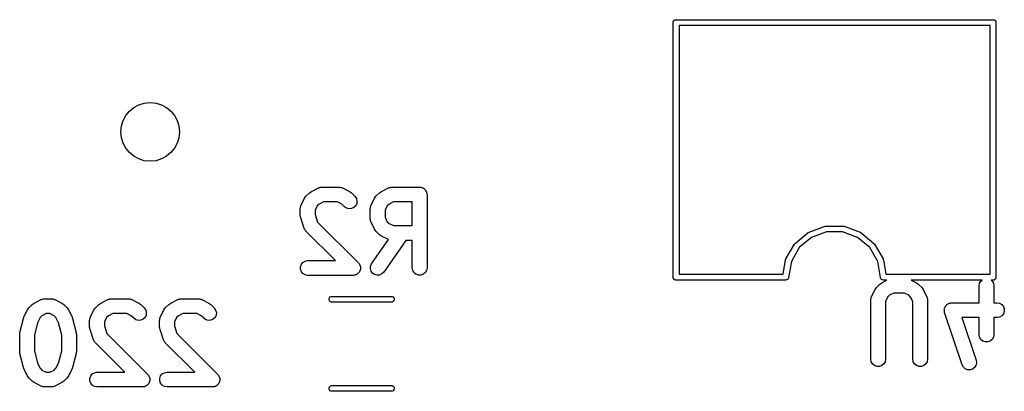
# Model space of a CAD drawing. Extents: x 81 to 161, y -172 to -32.
# Tile 7 of 32: x 103.76 to 123.86, y -108.16 to -100.57. Entities that reach past the tile are written whole.
import ezdxf

# ---------------------------------------------------------------- set-up
doc = ezdxf.new("R2010")
doc.units = 0
doc.header["$MEASUREMENT"] = 0
doc.layers.add('BLACK', color=7, linetype='CONTINUOUS')

msp = doc.modelspace()

# ---------------------------------------------------------------- linework, layer by layer
at = {"layer": 'BLACK', "linetype": 'CONTINUOUS'}
for p, q in [((117.101, -100.616), (117.103, -100.611)), ((117.101, -100.621), (117.101, -100.616)), ((117.101, -105.832), (117.101, -100.621)), ((117.103, -100.611), (117.104, -100.606)), ((117.104, -100.606), (117.106, -100.601)), ((117.106, -100.601), (117.108, -100.596)), ((117.108, -100.596), (117.112, -100.592)), ((117.112, -100.592), (117.114, -100.587)), ((117.114, -100.587), (117.118, -100.584)), ((117.118, -100.584), (117.122, -100.58)), ((117.122, -100.58), (117.126, -100.577)), ((117.126, -100.577), (117.131, -100.574)), ((117.131, -100.574), (117.136, -100.572)), ((117.136, -100.572), (117.14, -100.569)), ((117.14, -100.569), (117.145, -100.568)), ((117.145, -100.568), (117.15, -100.567)), ((117.15, -100.567), (117.156, -100.567)), ((117.156, -100.567), (117.156, -100.567)), ((117.156, -100.567), (123.636, -100.567)), ((123.571, -100.687), (117.221, -100.687)), ((117.221, -100.687), (117.221, -105.767)), ((123.571, -105.767), (123.571, -100.687)), ((123.636, -100.567), (123.636, -100.567)), ((123.636, -100.567), (123.642, -100.567)), ((123.642, -100.567), (123.647, -100.568)), ((123.647, -100.568), (123.652, -100.569)), ((123.652, -100.569), (123.656, -100.572)), ((123.656, -100.572), (123.661, -100.574)), ((123.661, -100.574), (123.666, -100.577)), ((123.666, -100.577), (123.67, -100.58)), ((123.67, -100.58), (123.674, -100.584)), ((123.674, -100.584), (123.678, -100.587)), ((123.678, -100.587), (123.68, -100.592)), ((123.68, -100.592), (123.684, -100.596)), ((123.684, -100.596), (123.686, -100.601)), ((123.686, -100.601), (123.688, -100.606)), ((123.688, -100.606), (123.689, -100.611)), ((123.689, -100.611), (123.691, -100.616)), ((123.691, -100.616), (123.691, -100.621)), ((123.691, -100.621), (123.691, -100.621)), ((123.691, -100.621), (123.691, -105.832)), ((109.607, -104.175), (109.678, -104.104)), ((109.678, -104.104), (109.698, -104.09)), ((109.698, -104.09), (109.717, -104.076)), ((109.717, -104.076), (109.86, -104.004)), ((109.86, -104.004), (109.868, -104.002)), ((109.868, -104.002), (109.876, -103.998)), ((109.876, -103.998), (109.893, -103.995)), ((109.893, -103.995), (109.91, -103.99)), ((109.91, -103.99), (109.919, -103.99)), ((109.919, -103.99), (109.927, -103.989)), ((109.927, -103.989), (110.284, -103.989)), ((110.284, -103.989), (110.293, -103.99)), ((110.293, -103.99), (110.301, -103.99)), ((110.301, -103.99), (110.318, -103.995)), ((110.318, -103.995), (110.336, -103.998)), ((110.336, -103.998), (110.343, -104.002)), ((110.343, -104.002), (110.351, -104.004)), ((110.351, -104.004), (110.494, -104.076)), ((110.494, -104.076), (110.514, -104.09)), ((110.514, -104.09), (110.533, -104.104)), ((110.533, -104.104), (110.605, -104.175)), ((111.035, -104.175), (111.107, -104.104)), ((111.107, -104.104), (111.126, -104.09)), ((111.126, -104.09), (111.146, -104.076)), ((111.146, -104.076), (111.289, -104.004)), ((111.289, -104.004), (111.297, -104.002)), ((111.297, -104.002), (111.304, -103.998)), ((111.304, -103.998), (111.322, -103.995)), ((111.322, -103.995), (111.339, -103.99)), ((111.339, -103.99), (111.347, -103.99)), ((111.347, -103.99), (111.356, -103.989)), ((111.356, -103.989), (111.927, -103.989)), ((111.927, -103.989), (111.94, -103.991)), ((111.94, -103.991), (111.953, -103.991)), ((111.953, -103.991), (111.966, -103.995)), ((111.966, -103.995), (111.978, -103.998)), ((111.978, -103.998), (111.99, -104.004)), ((111.99, -104.004), (112.002, -104.009)), ((112.002, -104.009), (112.012, -104.017)), ((112.012, -104.017), (112.024, -104.024)), ((112.024, -104.024), (112.032, -104.034)), ((112.032, -104.034), (112.042, -104.042)), ((112.042, -104.042), (112.049, -104.054)), ((112.049, -104.054), (112.057, -104.064)), ((112.057, -104.064), (112.062, -104.076)), ((112.062, -104.076), (112.068, -104.087)), ((112.068, -104.087), (112.07, -104.1)), ((112.07, -104.1), (112.075, -104.113)), ((109.507, -104.357), (109.579, -104.214)), ((109.579, -104.214), (109.593, -104.195)), ((109.593, -104.195), (109.607, -104.175)), ((109.963, -104.289), (109.873, -104.333)), ((110.249, -104.289), (109.963, -104.289)), ((110.338, -104.333), (110.249, -104.289)), ((110.605, -104.175), (110.635, -104.218)), ((110.635, -104.218), (110.648, -104.268)), ((110.648, -104.268), (110.643, -104.32)), ((110.936, -104.357), (111.007, -104.214)), ((111.007, -104.214), (111.022, -104.195)), ((111.022, -104.195), (111.035, -104.175)), ((111.391, -104.289), (111.302, -104.333)), ((111.777, -104.289), (111.391, -104.289)), ((111.777, -104.774), (111.777, -104.289)), ((112.075, -104.113), (112.075, -104.126)), ((112.075, -104.126), (112.077, -104.139)), ((112.077, -104.139), (112.077, -105.639)), ((109.491, -104.424), (109.493, -104.416)), ((109.491, -104.567), (109.491, -104.424)), ((109.492, -104.407), (109.497, -104.39)), ((109.493, -104.416), (109.492, -104.407)), ((109.497, -104.39), (109.5, -104.373)), ((109.5, -104.373), (109.505, -104.365)), ((109.505, -104.365), (109.507, -104.357)), ((109.836, -104.37), (109.791, -104.46)), ((109.791, -104.46), (109.791, -104.543)), ((109.873, -104.333), (109.836, -104.37)), ((110.393, -104.387), (110.338, -104.333)), ((110.435, -104.417), (110.393, -104.387)), ((110.485, -104.431), (110.435, -104.417)), ((110.537, -104.426), (110.485, -104.431)), ((110.585, -104.404), (110.537, -104.426)), ((110.621, -104.367), (110.585, -104.404)), ((110.643, -104.32), (110.621, -104.367)), ((110.92, -104.424), (110.922, -104.416)), ((110.92, -104.639), (110.92, -104.424)), ((110.921, -104.407), (110.926, -104.39)), ((110.922, -104.416), (110.921, -104.407)), ((110.926, -104.39), (110.929, -104.373)), ((110.929, -104.373), (110.933, -104.365)), ((110.933, -104.365), (110.936, -104.357)), ((111.265, -104.37), (111.22, -104.46)), ((111.22, -104.46), (111.22, -104.603)), ((111.302, -104.333), (111.265, -104.37)), ((109.496, -104.591), (109.491, -104.567)), ((109.499, -104.615), (109.496, -104.591)), ((109.571, -104.829), (109.499, -104.615)), ((109.791, -104.543), (109.844, -104.7)), ((109.844, -104.7), (110.676, -105.533)), ((110.922, -104.647), (110.92, -104.639)), ((110.921, -104.656), (110.922, -104.647)), ((110.926, -104.673), (110.921, -104.656)), ((110.929, -104.69), (110.926, -104.673)), ((110.933, -104.697), (110.929, -104.69)), ((110.936, -104.706), (110.933, -104.697)), ((111.007, -104.849), (110.936, -104.706)), ((111.22, -104.603), (111.265, -104.693)), ((111.265, -104.693), (111.302, -104.73)), ((109.575, -104.836), (109.571, -104.829)), ((109.577, -104.845), (109.575, -104.836)), ((109.587, -104.859), (109.577, -104.845)), ((109.595, -104.875), (109.587, -104.859)), ((109.602, -104.88), (109.595, -104.875)), ((109.607, -104.887), (109.602, -104.88)), ((110.208, -105.489), (109.607, -104.887)), ((111.022, -104.868), (111.007, -104.849)), ((111.035, -104.887), (111.022, -104.868)), ((111.107, -104.959), (111.035, -104.887)), ((111.302, -104.73), (111.391, -104.774)), ((111.391, -104.774), (111.777, -104.774)), ((119.857, -104.915), (119.875, -104.904)), ((119.875, -104.904), (120.202, -104.785)), ((120.233, -104.902), (119.926, -105.013)), ((120.202, -104.785), (120.222, -104.782)), ((120.222, -104.782), (120.57, -104.782)), ((120.559, -104.902), (120.233, -104.902)), ((120.866, -105.013), (120.559, -104.902)), ((120.57, -104.782), (120.59, -104.785)), ((120.59, -104.785), (120.917, -104.904)), ((120.917, -104.904), (120.917, -104.904)), ((120.917, -104.904), (120.925, -104.909)), ((120.925, -104.909), (120.935, -104.915)), ((110.947, -105.553), (111.292, -105.06)), ((111.126, -104.973), (111.107, -104.959)), ((111.146, -104.987), (111.126, -104.973)), ((111.289, -105.058), (111.146, -104.987)), ((111.648, -105.074), (111.193, -105.725)), ((111.292, -105.06), (111.289, -105.058)), ((111.777, -105.074), (111.648, -105.074)), ((111.777, -105.639), (111.777, -105.074)), ((119.591, -105.138), (119.857, -104.915)), ((119.926, -105.013), (119.677, -105.223)), ((121.115, -105.223), (120.866, -105.013)), ((120.935, -104.915), (120.935, -104.915)), ((120.935, -104.915), (121.201, -105.138)), ((119.404, -105.455), (119.578, -105.154)), ((119.677, -105.223), (119.514, -105.505)), ((119.578, -105.154), (119.591, -105.139)), ((119.578, -105.154), (119.578, -105.154)), ((119.591, -105.139), (119.591, -105.138)), ((119.591, -105.138), (119.591, -105.138)), ((121.278, -105.505), (121.115, -105.223)), ((121.201, -105.138), (121.201, -105.138)), ((121.201, -105.138), (121.201, -105.139)), ((121.201, -105.139), (121.214, -105.154)), ((121.214, -105.154), (121.214, -105.154)), ((121.214, -105.154), (121.388, -105.455)), ((109.545, -105.524), (109.59, -105.498)), ((109.59, -105.498), (109.641, -105.489)), ((109.641, -105.489), (110.208, -105.489)), ((119.346, -105.767), (119.397, -105.474)), ((119.397, -105.474), (119.404, -105.455)), ((119.404, -105.455), (119.404, -105.455)), ((119.514, -105.505), (119.456, -105.832)), ((121.336, -105.832), (121.278, -105.505)), ((121.388, -105.455), (121.388, -105.455)), ((121.388, -105.455), (121.391, -105.463)), ((121.391, -105.463), (121.395, -105.474)), ((121.395, -105.474), (121.395, -105.474)), ((121.395, -105.474), (121.446, -105.767)), ((109.494, -105.613), (109.512, -105.564)), ((109.494, -105.665), (109.494, -105.613)), ((109.512, -105.714), (109.494, -105.665)), ((109.512, -105.564), (109.545, -105.524)), ((109.545, -105.753), (109.512, -105.714)), ((110.676, -105.533), (110.687, -105.549)), ((110.687, -105.549), (110.7, -105.564)), ((110.7, -105.714), (110.696, -105.719)), ((110.7, -105.564), (110.702, -105.57)), ((110.707, -105.695), (110.7, -105.714)), ((110.702, -105.57), (110.706, -105.575)), ((110.706, -105.575), (110.711, -105.594)), ((110.715, -105.677), (110.707, -105.695)), ((110.711, -105.594), (110.718, -105.613)), ((110.718, -105.665), (110.715, -105.671)), ((110.715, -105.671), (110.715, -105.677)), ((110.718, -105.613), (110.718, -105.619)), ((110.718, -105.619), (110.719, -105.625)), ((110.719, -105.625), (110.718, -105.645)), ((110.718, -105.645), (110.718, -105.665)), ((110.921, -105.652), (110.925, -105.6)), ((110.934, -105.702), (110.921, -105.652)), ((110.925, -105.6), (110.947, -105.553)), ((110.964, -105.745), (110.934, -105.702)), ((111.786, -105.69), (111.777, -105.639)), ((111.812, -105.735), (111.786, -105.69)), ((112.068, -105.69), (112.042, -105.735)), ((112.077, -105.639), (112.068, -105.69)), ((109.59, -105.78), (109.545, -105.753)), ((109.641, -105.789), (109.59, -105.78)), ((110.57, -105.789), (109.641, -105.789)), ((110.589, -105.785), (110.57, -105.789)), ((110.609, -105.783), (110.589, -105.785)), ((110.615, -105.781), (110.609, -105.783)), ((110.621, -105.78), (110.615, -105.781)), ((110.638, -105.77), (110.621, -105.78)), ((110.656, -105.761), (110.638, -105.77)), ((110.661, -105.757), (110.656, -105.761)), ((110.666, -105.753), (110.661, -105.757)), ((110.679, -105.738), (110.666, -105.753)), ((110.693, -105.725), (110.679, -105.738)), ((110.696, -105.719), (110.693, -105.725)), ((111.007, -105.775), (110.964, -105.745)), ((111.057, -105.788), (111.007, -105.775)), ((111.109, -105.783), (111.057, -105.788)), ((111.156, -105.761), (111.109, -105.783)), ((111.193, -105.725), (111.156, -105.761)), ((111.852, -105.768), (111.812, -105.735)), ((111.901, -105.786), (111.852, -105.768)), ((111.953, -105.786), (111.901, -105.786)), ((112.002, -105.768), (111.953, -105.786)), ((112.042, -105.735), (112.002, -105.768)), ((117.101, -105.837), (117.101, -105.832)), ((117.101, -105.832), (117.101, -105.832)), ((117.103, -105.842), (117.101, -105.837)), ((117.104, -105.847), (117.103, -105.842)), ((117.106, -105.852), (117.104, -105.847)), ((117.108, -105.857), (117.106, -105.852)), ((117.112, -105.861), (117.108, -105.857)), ((117.114, -105.866), (117.112, -105.861)), ((117.118, -105.869), (117.114, -105.866)), ((117.122, -105.873), (117.118, -105.869)), ((117.126, -105.876), (117.122, -105.873)), ((117.131, -105.879), (117.126, -105.876)), ((117.136, -105.881), (117.131, -105.879)), ((117.14, -105.884), (117.136, -105.881)), ((117.145, -105.885), (117.14, -105.884)), ((117.15, -105.887), (117.145, -105.885)), ((117.156, -105.887), (117.15, -105.887)), ((119.401, -105.887), (117.156, -105.887)), ((117.156, -105.887), (117.156, -105.887)), ((117.221, -105.767), (119.346, -105.767)), ((119.417, -105.884), (119.401, -105.887)), ((119.435, -105.873), (119.417, -105.884)), ((119.449, -105.857), (119.435, -105.873)), ((119.456, -105.837), (119.449, -105.857)), ((119.456, -105.832), (119.456, -105.837)), ((121.336, -105.837), (121.336, -105.832)), ((121.343, -105.857), (121.336, -105.837)), ((121.357, -105.873), (121.343, -105.857)), ((121.375, -105.884), (121.357, -105.873)), ((121.361, -105.939), (121.465, -105.887)), ((121.391, -105.887), (121.375, -105.884)), ((121.465, -105.887), (121.391, -105.887)), ((121.446, -105.767), (123.571, -105.767)), ((123.406, -105.887), (121.962, -105.887)), ((121.962, -105.887), (122.067, -105.939)), ((123.358, -105.95), (123.385, -105.905)), ((123.385, -105.905), (123.406, -105.887)), ((123.636, -105.887), (123.592, -105.887)), ((123.592, -105.887), (123.614, -105.905)), ((123.614, -105.905), (123.64, -105.95)), ((123.642, -105.887), (123.636, -105.887)), ((123.636, -105.887), (123.636, -105.887)), ((123.647, -105.885), (123.642, -105.887)), ((123.652, -105.884), (123.647, -105.885)), ((123.656, -105.881), (123.652, -105.884)), ((123.661, -105.879), (123.656, -105.881)), ((123.666, -105.876), (123.661, -105.879)), ((123.67, -105.873), (123.666, -105.876)), ((123.674, -105.869), (123.67, -105.873)), ((123.678, -105.866), (123.674, -105.869)), ((123.68, -105.861), (123.678, -105.866)), ((123.684, -105.857), (123.68, -105.861)), ((123.686, -105.852), (123.684, -105.857)), ((123.688, -105.847), (123.686, -105.852)), ((123.689, -105.842), (123.688, -105.847)), ((123.691, -105.837), (123.689, -105.842)), ((123.691, -105.832), (123.691, -105.832)), ((123.691, -105.832), (123.691, -105.837)), ((121.151, -106.22), (121.222, -106.077)), ((121.222, -106.077), (121.237, -106.058)), ((121.237, -106.058), (121.251, -106.038)), ((121.251, -106.038), (121.322, -105.967)), ((121.322, -105.967), (121.342, -105.953)), ((121.342, -105.953), (121.361, -105.939)), ((122.067, -105.939), (122.086, -105.953)), ((122.086, -105.953), (122.105, -105.967)), ((122.105, -105.967), (122.177, -106.038)), ((122.177, -106.038), (122.191, -106.058)), ((122.191, -106.058), (122.205, -106.077)), ((122.205, -106.077), (122.276, -106.22)), ((123.349, -106.001), (123.358, -105.95)), ((123.349, -106.351), (123.349, -106.001)), ((123.64, -105.95), (123.649, -106.001)), ((123.649, -106.001), (123.649, -106.351)), ((104.06, -106.356), (104.203, -106.284)), ((104.203, -106.284), (104.211, -106.282)), ((104.211, -106.282), (104.219, -106.278)), ((104.219, -106.278), (104.236, -106.275)), ((104.236, -106.275), (104.253, -106.27)), ((104.253, -106.27), (104.261, -106.27)), ((104.261, -106.27), (104.27, -106.269)), ((104.27, -106.269), (104.413, -106.269)), ((104.413, -106.269), (104.421, -106.27)), ((104.421, -106.27), (104.43, -106.27)), ((104.43, -106.27), (104.447, -106.275)), ((104.447, -106.275), (104.464, -106.278)), ((104.464, -106.278), (104.472, -106.282)), ((104.472, -106.282), (104.48, -106.284)), ((104.48, -106.284), (104.623, -106.356)), ((105.417, -106.356), (105.56, -106.284)), ((105.56, -106.284), (105.568, -106.282)), ((105.568, -106.282), (105.576, -106.278)), ((105.576, -106.278), (105.593, -106.275)), ((105.593, -106.275), (105.61, -106.27)), ((105.61, -106.27), (105.619, -106.27)), ((105.619, -106.27), (105.627, -106.269)), ((105.627, -106.269), (105.984, -106.269)), ((105.984, -106.269), (105.993, -106.27)), ((105.993, -106.27), (106.001, -106.27)), ((106.001, -106.27), (106.018, -106.275)), ((106.018, -106.275), (106.036, -106.278)), ((106.036, -106.278), (106.043, -106.282)), ((106.043, -106.282), (106.051, -106.284)), ((106.051, -106.284), (106.194, -106.356)), ((106.846, -106.356), (106.989, -106.284)), ((106.989, -106.284), (106.997, -106.282)), ((106.997, -106.282), (107.004, -106.278)), ((107.004, -106.278), (107.022, -106.275)), ((107.022, -106.275), (107.039, -106.27)), ((107.039, -106.27), (107.047, -106.27)), ((107.047, -106.27), (107.056, -106.269)), ((107.056, -106.269), (107.413, -106.269)), ((107.413, -106.269), (107.421, -106.27)), ((107.421, -106.27), (107.43, -106.27)), ((107.43, -106.27), (107.447, -106.275)), ((107.447, -106.275), (107.464, -106.278)), ((107.464, -106.278), (107.472, -106.282)), ((107.472, -106.282), (107.48, -106.284)), ((107.48, -106.284), (107.623, -106.356)), ((110.082, -106.267), (110.089, -106.248)), ((110.082, -106.289), (110.082, -106.267)), ((110.089, -106.308), (110.082, -106.289)), ((110.089, -106.248), (110.103, -106.231)), ((110.103, -106.325), (110.089, -106.308)), ((110.103, -106.231), (110.121, -106.221)), ((110.121, -106.221), (110.137, -106.218)), ((110.137, -106.218), (111.351, -106.218)), ((111.351, -106.218), (111.367, -106.221)), ((111.367, -106.221), (111.385, -106.231)), ((111.385, -106.231), (111.399, -106.248)), ((111.399, -106.308), (111.385, -106.325)), ((111.399, -106.248), (111.406, -106.267)), ((111.406, -106.289), (111.399, -106.308)), ((111.406, -106.267), (111.406, -106.289)), ((121.135, -106.287), (121.137, -106.279)), ((121.135, -107.501), (121.135, -106.287)), ((121.136, -106.27), (121.141, -106.253)), ((121.137, -106.279), (121.136, -106.27)), ((121.141, -106.253), (121.144, -106.236)), ((121.144, -106.236), (121.149, -106.228)), ((121.149, -106.228), (121.151, -106.22)), ((121.48, -106.233), (121.435, -106.323)), ((121.517, -106.196), (121.48, -106.233)), ((121.606, -106.151), (121.517, -106.196)), ((121.821, -106.151), (121.606, -106.151)), ((121.911, -106.196), (121.821, -106.151)), ((121.948, -106.233), (121.911, -106.196)), ((121.992, -106.323), (121.948, -106.233)), ((122.276, -106.22), (122.279, -106.228)), ((122.279, -106.228), (122.283, -106.236)), ((122.283, -106.236), (122.286, -106.253)), ((122.286, -106.253), (122.291, -106.27)), ((122.291, -106.27), (122.291, -106.279)), ((122.291, -106.279), (122.292, -106.287)), ((122.292, -106.287), (122.292, -107.501)), ((103.85, -106.637), (103.922, -106.494)), ((103.922, -106.494), (103.936, -106.475)), ((103.936, -106.475), (103.95, -106.455)), ((103.95, -106.455), (104.021, -106.384)), ((104.021, -106.384), (104.041, -106.37)), ((104.041, -106.37), (104.06, -106.356)), ((104.623, -106.356), (104.642, -106.37)), ((104.642, -106.37), (104.662, -106.384)), ((104.662, -106.384), (104.733, -106.455)), ((104.733, -106.455), (104.747, -106.475)), ((104.747, -106.475), (104.761, -106.494)), ((104.761, -106.494), (104.833, -106.637)), ((105.207, -106.637), (105.279, -106.494)), ((105.279, -106.494), (105.293, -106.475)), ((105.293, -106.475), (105.307, -106.455)), ((105.307, -106.455), (105.378, -106.384)), ((105.378, -106.384), (105.398, -106.37)), ((105.398, -106.37), (105.417, -106.356)), ((106.194, -106.356), (106.214, -106.37)), ((106.214, -106.37), (106.233, -106.384)), ((106.233, -106.384), (106.305, -106.455)), ((106.305, -106.455), (106.335, -106.498)), ((106.335, -106.498), (106.348, -106.548)), ((106.636, -106.637), (106.707, -106.494)), ((106.707, -106.494), (106.722, -106.475)), ((106.722, -106.475), (106.735, -106.455)), ((106.735, -106.455), (106.807, -106.384)), ((106.807, -106.384), (106.826, -106.37)), ((106.826, -106.37), (106.846, -106.356)), ((107.623, -106.356), (107.642, -106.37)), ((107.642, -106.37), (107.662, -106.384)), ((107.662, -106.384), (107.733, -106.455)), ((107.733, -106.455), (107.763, -106.498)), ((107.763, -106.498), (107.777, -106.548)), ((110.121, -106.335), (110.103, -106.325)), ((110.137, -106.338), (110.121, -106.335)), ((111.351, -106.338), (110.137, -106.338)), ((111.367, -106.335), (111.351, -106.338)), ((111.385, -106.325), (111.367, -106.335)), ((121.435, -106.323), (121.435, -107.501)), ((121.992, -107.501), (121.992, -106.323)), ((122.635, -106.497), (122.637, -106.486)), ((122.637, -106.512), (122.635, -106.497)), ((122.637, -106.475), (122.643, -106.461)), ((122.637, -106.486), (122.637, -106.475)), ((122.637, -106.527), (122.637, -106.512)), ((122.643, -106.461), (122.646, -106.446)), ((122.646, -106.446), (122.651, -106.437)), ((122.651, -106.437), (122.655, -106.426)), ((122.655, -106.426), (122.665, -106.415)), ((122.665, -106.415), (122.673, -106.402)), ((122.673, -106.402), (122.682, -106.395)), ((122.682, -106.395), (122.689, -106.387)), ((122.689, -106.387), (122.702, -106.379)), ((122.702, -106.379), (122.714, -106.37)), ((122.714, -106.37), (122.724, -106.366)), ((122.724, -106.366), (122.734, -106.36)), ((122.734, -106.36), (122.749, -106.358)), ((122.749, -106.358), (122.763, -106.353)), ((122.763, -106.353), (122.774, -106.353)), ((122.774, -106.353), (122.785, -106.351)), ((122.785, -106.351), (123.349, -106.351)), ((123.649, -106.351), (123.714, -106.351)), ((123.714, -106.351), (123.765, -106.36)), ((123.765, -106.36), (123.81, -106.387)), ((123.81, -106.387), (123.844, -106.426)), ((123.844, -106.426), (123.861, -106.475)), ((123.861, -106.475), (123.861, -106.527)), ((103.767, -106.954), (103.839, -106.668)), ((103.839, -106.668), (103.845, -106.653)), ((103.845, -106.653), (103.85, -106.637)), ((104.179, -106.65), (104.126, -106.757)), ((104.216, -106.613), (104.179, -106.65)), ((104.305, -106.569), (104.216, -106.613)), ((104.377, -106.569), (104.305, -106.569)), ((104.467, -106.613), (104.377, -106.569)), ((104.504, -106.65), (104.467, -106.613)), ((104.557, -106.757), (104.504, -106.65)), ((104.833, -106.637), (104.837, -106.653)), ((104.837, -106.653), (104.844, -106.668)), ((104.844, -106.668), (104.916, -106.954)), ((105.191, -106.704), (105.193, -106.696)), ((105.191, -106.847), (105.191, -106.704)), ((105.192, -106.687), (105.197, -106.67)), ((105.193, -106.696), (105.192, -106.687)), ((105.197, -106.67), (105.2, -106.653)), ((105.2, -106.653), (105.205, -106.645)), ((105.205, -106.645), (105.207, -106.637)), ((105.536, -106.65), (105.491, -106.74)), ((105.573, -106.613), (105.536, -106.65)), ((105.663, -106.569), (105.573, -106.613)), ((105.949, -106.569), (105.663, -106.569)), ((106.038, -106.613), (105.949, -106.569)), ((106.093, -106.667), (106.038, -106.613)), ((106.135, -106.697), (106.093, -106.667)), ((106.185, -106.711), (106.135, -106.697)), ((106.237, -106.706), (106.185, -106.711)), ((106.285, -106.684), (106.237, -106.706)), ((106.321, -106.647), (106.285, -106.684)), ((106.343, -106.6), (106.321, -106.647)), ((106.348, -106.548), (106.343, -106.6)), ((106.62, -106.704), (106.622, -106.696)), ((106.62, -106.847), (106.62, -106.704)), ((106.621, -106.687), (106.626, -106.67)), ((106.622, -106.696), (106.621, -106.687)), ((106.626, -106.67), (106.629, -106.653)), ((106.629, -106.653), (106.633, -106.645)), ((106.633, -106.645), (106.636, -106.637)), ((106.965, -106.65), (106.92, -106.74)), ((107.002, -106.613), (106.965, -106.65)), ((107.091, -106.569), (107.002, -106.613)), ((107.377, -106.569), (107.091, -106.569)), ((107.467, -106.613), (107.377, -106.569)), ((107.521, -106.667), (107.467, -106.613)), ((107.564, -106.697), (107.521, -106.667)), ((107.614, -106.711), (107.564, -106.697)), ((107.666, -106.706), (107.614, -106.711)), ((107.713, -106.684), (107.666, -106.706)), ((107.75, -106.647), (107.713, -106.684)), ((107.772, -106.6), (107.75, -106.647)), ((107.777, -106.548), (107.772, -106.6)), ((122.641, -106.538), (122.637, -106.527)), ((122.643, -106.549), (122.641, -106.538)), ((123, -107.62), (122.643, -106.549)), ((123.349, -106.651), (122.993, -106.651)), ((122.993, -106.651), (123.285, -107.525)), ((123.349, -107.001), (123.349, -106.651)), ((123.714, -106.651), (123.649, -106.651)), ((123.649, -106.651), (123.649, -107.001)), ((123.765, -106.642), (123.714, -106.651)), ((123.81, -106.616), (123.765, -106.642)), ((123.844, -106.576), (123.81, -106.616)), ((123.861, -106.527), (123.844, -106.576)), ((104.126, -106.757), (104.063, -107.008)), ((104.62, -107.008), (104.557, -106.757)), ((105.196, -106.871), (105.191, -106.847)), ((105.199, -106.895), (105.196, -106.871)), ((105.271, -107.109), (105.199, -106.895)), ((105.491, -106.74), (105.491, -106.823)), ((105.491, -106.823), (105.544, -106.98)), ((106.624, -106.871), (106.62, -106.847)), ((106.628, -106.895), (106.624, -106.871)), ((106.699, -107.109), (106.628, -106.895)), ((106.92, -106.74), (106.92, -106.823)), ((106.92, -106.823), (106.973, -106.98)), ((103.763, -106.99), (103.766, -106.972)), ((103.763, -107.347), (103.763, -106.99)), ((103.766, -106.972), (103.767, -106.954)), ((104.063, -107.008), (104.063, -107.329)), ((104.62, -107.329), (104.62, -107.008)), ((104.916, -106.954), (104.917, -106.972)), ((104.917, -106.972), (104.92, -106.99)), ((104.92, -106.99), (104.92, -107.347)), ((105.275, -107.116), (105.271, -107.109)), ((105.277, -107.125), (105.275, -107.116)), ((105.544, -106.98), (106.376, -107.813)), ((106.703, -107.116), (106.699, -107.109)), ((106.705, -107.125), (106.703, -107.116)), ((106.973, -106.98), (107.805, -107.813)), ((123.358, -107.053), (123.349, -107.001)), ((123.385, -107.098), (123.358, -107.053)), ((123.424, -107.131), (123.385, -107.098)), ((123.614, -107.098), (123.574, -107.131)), ((123.64, -107.053), (123.614, -107.098)), ((123.649, -107.001), (123.64, -107.053)), ((105.287, -107.139), (105.277, -107.125)), ((105.295, -107.155), (105.287, -107.139)), ((105.302, -107.16), (105.295, -107.155)), ((105.307, -107.167), (105.302, -107.16)), ((105.908, -107.769), (105.307, -107.167)), ((106.716, -107.139), (106.705, -107.125)), ((106.724, -107.155), (106.716, -107.139)), ((106.73, -107.16), (106.724, -107.155)), ((106.735, -107.167), (106.73, -107.16)), ((107.336, -107.769), (106.735, -107.167)), ((123.473, -107.149), (123.424, -107.131)), ((123.525, -107.149), (123.473, -107.149)), ((123.574, -107.131), (123.525, -107.149)), ((103.766, -107.365), (103.763, -107.347)), ((103.767, -107.384), (103.766, -107.365)), ((103.839, -107.669), (103.767, -107.384)), ((104.063, -107.329), (104.126, -107.581)), ((104.557, -107.581), (104.62, -107.329)), ((104.916, -107.384), (104.844, -107.669)), ((104.917, -107.365), (104.916, -107.384)), ((104.92, -107.347), (104.917, -107.365)), ((121.144, -107.553), (121.135, -107.501)), ((121.435, -107.501), (121.426, -107.553)), ((122.001, -107.553), (121.992, -107.501)), ((122.292, -107.501), (122.283, -107.553)), ((103.845, -107.684), (103.839, -107.669)), ((103.85, -107.7), (103.845, -107.684)), ((103.922, -107.843), (103.85, -107.7)), ((104.126, -107.581), (104.179, -107.687)), ((104.179, -107.687), (104.216, -107.724)), ((104.216, -107.724), (104.305, -107.769)), ((104.377, -107.769), (104.467, -107.724)), ((104.467, -107.724), (104.504, -107.687)), ((104.504, -107.687), (104.557, -107.581)), ((104.833, -107.7), (104.761, -107.843)), ((104.837, -107.684), (104.833, -107.7)), ((104.844, -107.669), (104.837, -107.684)), ((121.17, -107.598), (121.144, -107.553)), ((121.21, -107.631), (121.17, -107.598)), ((121.259, -107.649), (121.21, -107.631)), ((121.311, -107.649), (121.259, -107.649)), ((121.36, -107.631), (121.311, -107.649)), ((121.4, -107.598), (121.36, -107.631)), ((121.426, -107.553), (121.4, -107.598)), ((122.027, -107.598), (122.001, -107.553)), ((122.067, -107.631), (122.027, -107.598)), ((122.116, -107.649), (122.067, -107.631)), ((122.168, -107.649), (122.116, -107.649)), ((122.217, -107.631), (122.168, -107.649)), ((122.257, -107.598), (122.217, -107.631)), ((122.283, -107.553), (122.257, -107.598)), ((123.025, -107.666), (123, -107.62)), ((123.064, -107.701), (123.025, -107.666)), ((123.112, -107.72), (123.064, -107.701)), ((123.164, -107.721), (123.112, -107.72)), ((123.214, -107.705), (123.164, -107.721)), ((123.255, -107.672), (123.214, -107.705)), ((123.282, -107.628), (123.255, -107.672)), ((123.292, -107.577), (123.282, -107.628)), ((123.285, -107.525), (123.292, -107.577)), ((103.936, -107.862), (103.922, -107.843)), ((103.95, -107.882), (103.936, -107.862)), ((104.021, -107.953), (103.95, -107.882)), ((104.305, -107.769), (104.377, -107.769)), ((104.733, -107.882), (104.662, -107.953)), ((104.747, -107.862), (104.733, -107.882)), ((104.761, -107.843), (104.747, -107.862)), ((105.194, -107.893), (105.212, -107.844)), ((105.194, -107.945), (105.194, -107.893)), ((105.212, -107.844), (105.245, -107.804)), ((105.245, -107.804), (105.29, -107.778)), ((105.29, -107.778), (105.341, -107.769)), ((105.341, -107.769), (105.908, -107.769)), ((106.376, -107.813), (106.387, -107.829)), ((106.387, -107.829), (106.4, -107.844)), ((106.4, -107.844), (106.402, -107.85)), ((106.402, -107.85), (106.406, -107.855)), ((106.406, -107.855), (106.411, -107.874)), ((106.411, -107.874), (106.418, -107.893)), ((106.418, -107.893), (106.418, -107.899)), ((106.418, -107.899), (106.419, -107.905)), ((106.419, -107.905), (106.418, -107.925)), ((106.418, -107.925), (106.418, -107.945)), ((106.622, -107.893), (106.64, -107.844)), ((106.622, -107.945), (106.622, -107.893)), ((106.64, -107.844), (106.674, -107.804)), ((106.674, -107.804), (106.719, -107.778)), ((106.719, -107.778), (106.77, -107.769)), ((106.77, -107.769), (107.336, -107.769)), ((107.805, -107.813), (107.816, -107.829)), ((107.816, -107.829), (107.828, -107.844)), ((107.828, -107.844), (107.831, -107.85)), ((107.831, -107.85), (107.835, -107.855)), ((107.835, -107.855), (107.84, -107.874)), ((107.84, -107.874), (107.846, -107.893)), ((107.846, -107.893), (107.846, -107.899)), ((107.846, -107.899), (107.848, -107.905)), ((107.848, -107.905), (107.846, -107.925)), ((107.846, -107.925), (107.846, -107.945)), ((104.041, -107.967), (104.021, -107.953)), ((104.06, -107.981), (104.041, -107.967)), ((104.203, -108.053), (104.06, -107.981)), ((104.211, -108.055), (104.203, -108.053)), ((104.219, -108.06), (104.211, -108.055)), ((104.236, -108.063), (104.219, -108.06)), ((104.253, -108.068), (104.236, -108.063)), ((104.261, -108.067), (104.253, -108.068)), ((104.27, -108.069), (104.261, -108.067)), ((104.413, -108.069), (104.27, -108.069)), ((104.421, -108.067), (104.413, -108.069)), ((104.43, -108.068), (104.421, -108.067)), ((104.447, -108.063), (104.43, -108.068)), ((104.464, -108.06), (104.447, -108.063)), ((104.472, -108.055), (104.464, -108.06)), ((104.48, -108.053), (104.472, -108.055)), ((104.623, -107.981), (104.48, -108.053)), ((104.642, -107.967), (104.623, -107.981)), ((104.662, -107.953), (104.642, -107.967)), ((105.212, -107.994), (105.194, -107.945)), ((105.245, -108.033), (105.212, -107.994)), ((105.29, -108.06), (105.245, -108.033)), ((105.341, -108.069), (105.29, -108.06)), ((106.27, -108.069), (105.341, -108.069)), ((106.289, -108.065), (106.27, -108.069)), ((106.309, -108.063), (106.289, -108.065)), ((106.315, -108.061), (106.309, -108.063)), ((106.321, -108.06), (106.315, -108.061)), ((106.338, -108.05), (106.321, -108.06)), ((106.356, -108.041), (106.338, -108.05)), ((106.361, -108.037), (106.356, -108.041)), ((106.366, -108.033), (106.361, -108.037)), ((106.379, -108.018), (106.366, -108.033)), ((106.393, -108.005), (106.379, -108.018)), ((106.396, -107.999), (106.393, -108.005)), ((106.4, -107.994), (106.396, -107.999)), ((106.407, -107.975), (106.4, -107.994)), ((106.415, -107.957), (106.407, -107.975)), ((106.418, -107.945), (106.415, -107.951)), ((106.415, -107.951), (106.415, -107.957)), ((106.64, -107.994), (106.622, -107.945)), ((106.674, -108.033), (106.64, -107.994)), ((106.719, -108.06), (106.674, -108.033)), ((106.77, -108.069), (106.719, -108.06)), ((107.699, -108.069), (106.77, -108.069)), ((107.718, -108.065), (107.699, -108.069)), ((107.737, -108.063), (107.718, -108.065)), ((107.743, -108.061), (107.737, -108.063)), ((107.75, -108.06), (107.743, -108.061)), ((107.767, -108.05), (107.75, -108.06)), ((107.785, -108.041), (107.767, -108.05)), ((107.789, -108.037), (107.785, -108.041)), ((107.795, -108.033), (107.789, -108.037)), ((107.808, -108.018), (107.795, -108.033)), ((107.821, -108.005), (107.808, -108.018)), ((107.824, -107.999), (107.821, -108.005)), ((107.828, -107.994), (107.824, -107.999)), ((107.835, -107.975), (107.828, -107.994)), ((107.843, -107.957), (107.835, -107.975)), ((107.844, -107.951), (107.843, -107.957)), ((107.846, -107.945), (107.844, -107.951)), ((110.082, -108.087), (110.089, -108.068)), ((110.082, -108.109), (110.082, -108.087)), ((110.089, -108.128), (110.082, -108.109)), ((110.089, -108.068), (110.103, -108.051)), ((110.103, -108.051), (110.121, -108.041)), ((110.121, -108.041), (110.137, -108.038)), ((110.137, -108.038), (111.351, -108.038)), ((111.351, -108.038), (111.367, -108.041)), ((111.367, -108.041), (111.385, -108.051)), ((111.385, -108.051), (111.399, -108.068)), ((111.399, -108.068), (111.406, -108.087)), ((111.406, -108.109), (111.399, -108.128)), ((111.406, -108.087), (111.406, -108.109)), ((110.103, -108.145), (110.089, -108.128)), ((110.121, -108.155), (110.103, -108.145)), ((110.137, -108.158), (110.121, -108.155)), ((111.351, -108.158), (110.137, -108.158)), ((111.367, -108.155), (111.351, -108.158)), ((111.385, -108.145), (111.367, -108.155)), ((111.399, -108.128), (111.385, -108.145))]:
    msp.add_line(p, q, dxfattribs=at)
at = {"layer": 'BLACK'}
msp.add_circle((106.426, -102.859), 0.6, dxfattribs=at)
msp.add_circle((106.426, -102.859), 0.6, dxfattribs=at)

doc.saveas('drawing.dxf')
